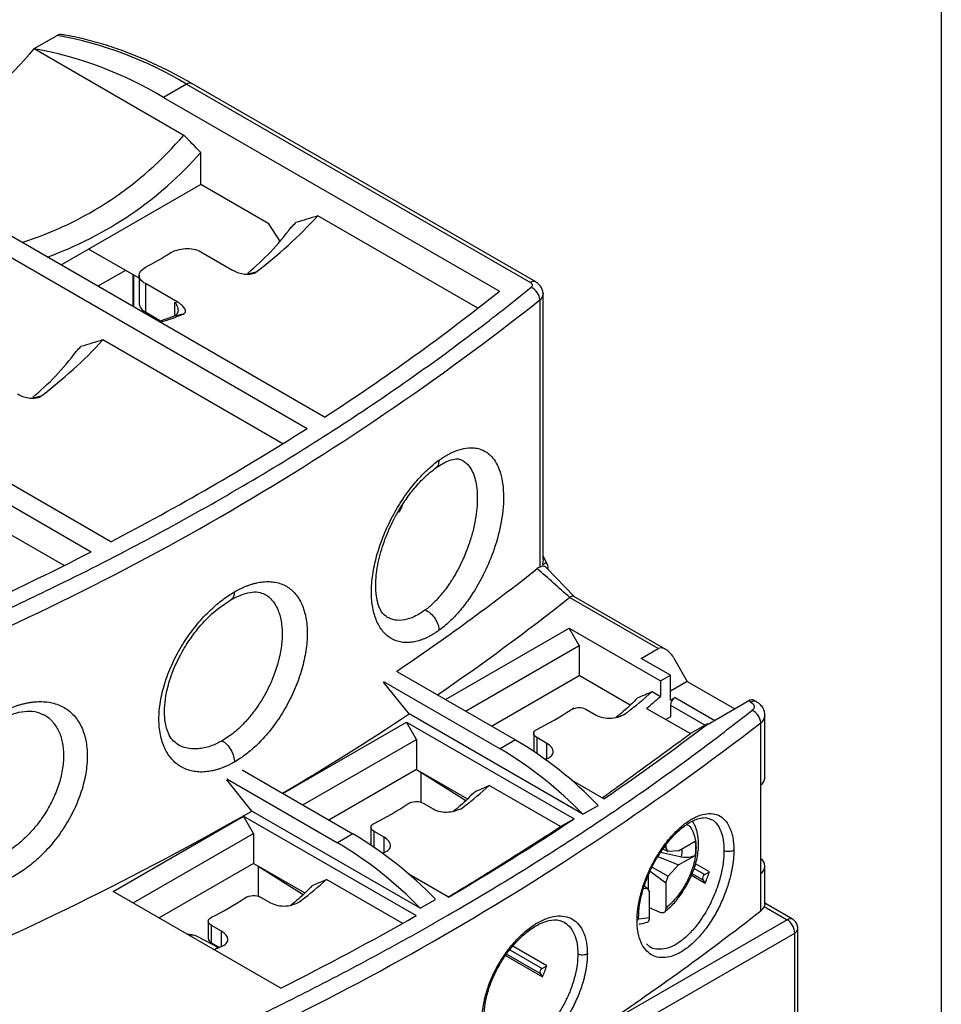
# Model space of a CAD drawing. Header units: inches. Extents: x 0.5 to 21.5, y 0.5 to 16.5.
# Tile 22 of 23: x 19.8 to 21.5, y 13.4 to 15.2. Entities that reach past the tile are written whole.
import ezdxf

# ---------------------------------------------------------------- set-up
doc = ezdxf.new("R2010")
doc.units = ezdxf.units.IN
doc.header["$LTSCALE"] = 2
doc.header["$MEASUREMENT"] = 0
doc.layers.add('TEXT', color=140, linetype='Continuous', lineweight=25)

msp = doc.modelspace()

# ---------------------------------------------------------------- linework, layer by layer
for p, q in [((19.8548, 15.1252), (19.8966, 15.1493)), ((19.8548, 15.1252), (20.1263, 14.9685)), ((20.1313, 15.0609), (20.0895, 15.0368)), ((20.1313, 15.0609), (20.7547, 14.7009)), ((20.7646, 14.7019), (20.1411, 15.0618)), ((20.0895, 15.0368), (20.6988, 14.685)), ((20.1569, 14.8789), (20.1569, 14.9368)), ((20.1569, 14.8789), (19.9035, 14.7327)), ((20.2807, 14.8074), (20.1569, 14.8789)), ((20.3816, 14.4567), (19.7332, 14.831)), ((19.6997, 14.8118), (20.3501, 14.4363)), ((20.6596, 14.6542), (20.3692, 14.8218)), ((20.3006, 14.7767), (20.2807, 14.8074)), ((20.0451, 14.7088), (19.9536, 14.7616)), ((20.1569, 14.7568), (20.2143, 14.7236)), ((20.0204, 14.723), (19.9704, 14.6941)), ((20.2568, 14.7195), (20.2396, 14.7154)), ((20.0344, 14.6572), (20.0344, 14.715)), ((20.0358, 14.6564), (20.0358, 14.7142)), ((20.0451, 14.7141), (20.0451, 14.6636)), ((20.1141, 14.6658), (20.0566, 14.699)), ((20.0566, 14.699), (20.0566, 14.6475)), ((20.11, 14.6648), (20.1141, 14.6658)), ((20.7721, 14.6695), (20.7721, 14.1837)), ((20.7779, 14.1979), (20.7779, 14.68)), ((20.11, 14.6406), (20.11, 14.6648)), ((20.0566, 14.6475), (20.0841, 14.6317)), ((20.0806, 14.6305), (20.1083, 14.6396)), ((19.9937, 14.2306), (19.3434, 14.6061)), ((20.3057, 14.4084), (19.9795, 14.5968)), ((19.31, 14.5868), (19.9585, 14.2124)), ((19.867, 14.4945), (19.8499, 14.4904)), ((19.9091, 14.1874), (19.5897, 14.3718)), ((20.5159, 14.2862), (20.5177, 14.2852)), ((20.5164, 14.287), (20.5177, 14.2852)), ((20.7856, 14.1895), (20.7779, 14.2042)), ((20.7778, 14.1979), (20.7766, 14.1907)), ((20.7766, 14.1907), (20.7771, 14.1886)), ((20.8342, 14.1313), (20.7842, 14.1831)), ((21.0004, 14.0354), (20.8338, 14.1315)), ((20.9865, 14.0367), (20.8259, 14.1294)), ((20.6009, 13.9443), (20.825, 14.0737)), ((20.825, 14.0737), (20.9906, 13.9781)), ((20.8431, 14.0424), (20.825, 14.0737)), ((20.6371, 13.9234), (20.8431, 14.0424)), ((20.8431, 14.0424), (20.8431, 13.9877)), ((20.9558, 14.0191), (20.9865, 14.0367)), ((21.0087, 13.9885), (20.9558, 14.0191)), ((21.0143, 14.0207), (21.0393, 13.9773)), ((20.5139, 13.9946), (20.728, 13.871)), ((20.6844, 13.8961), (20.8431, 13.9877)), ((20.9355, 13.9344), (20.8431, 13.9877)), ((20.9906, 13.9781), (21.0087, 13.9885)), ((21.0087, 13.9435), (21.0087, 13.9885)), ((20.4883, 13.9772), (20.7001, 13.8549)), ((20.5347, 13.9183), (20.4883, 13.9759)), ((20.9906, 13.9781), (20.9906, 13.9499)), ((21.0393, 13.9773), (21.0087, 13.9596)), ((21.0393, 13.9773), (21.1256, 13.9274)), ((20.9754, 13.9587), (20.9906, 13.9499)), ((21.0087, 13.9435), (21.0171, 13.9483)), ((21.0087, 13.9339), (21.0087, 13.913)), ((21.0087, 13.9339), (21.0716, 13.8976)), ((21.0171, 13.9483), (21.0895, 13.9066)), ((21.1507, 13.9419), (21.0769, 13.8993)), ((21.1548, 13.9396), (21.1507, 13.9419)), ((21.1646, 13.9405), (21.1605, 13.9429)), ((19.8697, 13.9177), (19.8726, 13.9166)), ((20.85, 13.7362), (20.5347, 13.9183)), ((20.8333, 13.929), (20.8306, 13.9274)), ((20.8556, 13.9268), (20.8738, 13.9163)), ((20.9656, 13.9284), (21.045, 13.8826)), ((21.1802, 13.8029), (21.1802, 13.9155)), ((20.3058, 13.774), (20.5299, 13.9033)), ((20.5299, 13.9033), (20.8339, 13.7278)), ((20.548, 13.872), (20.5299, 13.9033)), ((21.0087, 13.913), (21.0005, 13.9082)), ((21.0758, 13.9), (21.045, 13.8826)), ((21.0769, 13.8993), (21.0758, 13.9)), ((21.1726, 13.7895), (21.1726, 13.902)), ((20.7608, 13.883), (20.7608, 13.8519)), ((20.342, 13.7531), (20.548, 13.872)), ((20.548, 13.872), (20.548, 13.8174)), ((20.728, 13.871), (20.7001, 13.8549)), ((20.7847, 13.8649), (20.7665, 13.8754)), ((20.7665, 13.8754), (20.7665, 13.8466)), ((20.7847, 13.8374), (20.7847, 13.8649)), ((20.7608, 13.8519), (20.7609, 13.8504)), ((20.7847, 13.837), (20.7818, 13.8359)), ((20.232, 13.8166), (20.4329, 13.7006)), ((20.548, 13.8174), (20.3893, 13.7258)), ((20.548, 13.8174), (20.5563, 13.8125)), ((20.6404, 13.764), (20.5563, 13.8125)), ((20.5563, 13.8125), (20.6377, 13.7614)), ((20.5563, 13.8125), (20.5563, 13.7581)), ((20.2042, 13.8005), (20.405, 13.6845)), ((20.2496, 13.7421), (20.2042, 13.7987)), ((20.8879, 13.7642), (20.8295, 13.7979)), ((20.8095, 13.7138), (20.6803, 13.7884)), ((21.1726, 13.6288), (21.1726, 13.7895)), ((20.5605, 13.7565), (20.5787, 13.746)), ((20.555, 13.5659), (20.2496, 13.7421)), ((20.85, 13.7362), (20.8779, 13.7523)), ((19.9982, 13.5964), (20.2348, 13.733)), ((20.2348, 13.733), (20.5479, 13.5523)), ((20.2529, 13.7016), (20.2348, 13.733)), ((20.8095, 13.7138), (20.8339, 13.7278)), ((21.0824, 13.727), (21.0834, 13.7267)), ((20.0344, 13.5755), (20.2529, 13.7016)), ((20.2529, 13.7016), (20.2529, 13.647)), ((20.4657, 13.7126), (20.4657, 13.6816)), ((20.4896, 13.6945), (20.4714, 13.705)), ((20.4714, 13.6763), (20.4714, 13.705)), ((20.4329, 13.7006), (20.405, 13.6845)), ((20.4896, 13.667), (20.4896, 13.6945)), ((21.0231, 13.6699), (21.0535, 13.6875)), ((20.4657, 13.6816), (20.4658, 13.6801)), ((20.4896, 13.6666), (20.4858, 13.6652)), ((21.0291, 13.6586), (20.9906, 13.6666)), ((21.0044, 13.6687), (20.9947, 13.6728)), ((21.0003, 13.676), (20.9979, 13.6769)), ((21.0003, 13.6799), (21.0003, 13.676)), ((21.0044, 13.6687), (21.0003, 13.676)), ((21.0231, 13.6699), (21.0044, 13.6687)), ((20.9862, 13.6598), (21.0231, 13.6442)), ((21.0231, 13.6442), (21.0535, 13.6617)), ((20.2529, 13.647), (20.0817, 13.5482)), ((20.2529, 13.647), (20.2613, 13.6422)), ((20.3454, 13.5936), (20.2613, 13.6422)), ((20.2613, 13.6422), (20.3428, 13.5909)), ((20.2613, 13.6422), (20.2613, 13.5878)), ((20.972, 13.6328), (21.0003, 13.6118)), ((20.9755, 13.6405), (21.0044, 13.6238)), ((21.0044, 13.6238), (21.0231, 13.6442)), ((21.0518, 13.6379), (21.0711, 13.6267)), ((21.0796, 13.6316), (21.0544, 13.6462)), ((21.0711, 13.6267), (21.0796, 13.6316)), ((21.1802, 13.5732), (21.1802, 13.6422)), ((20.5233, 13.5383), (20.3852, 13.618)), ((20.6063, 13.586), (20.5344, 13.6275)), ((20.9689, 13.5984), (20.9689, 13.6258)), ((21.0003, 13.6118), (21.0044, 13.6238)), ((21.0003, 13.6118), (21.0003, 13.5654)), ((21.0472, 13.6256), (21.0717, 13.6114)), ((21.0675, 13.6174), (21.0484, 13.6284)), ((21.0675, 13.6174), (21.0717, 13.6114)), ((21.1726, 13.5613), (21.1726, 13.6288)), ((20.3022, 13.4209), (19.9982, 13.5964)), ((20.9601, 13.6017), (20.9668, 13.6021)), ((20.9616, 13.6061), (20.9668, 13.6021)), ((20.9631, 13.6088), (20.9632, 13.6109)), ((20.9668, 13.6021), (20.9709, 13.5948)), ((20.9709, 13.5484), (20.9709, 13.5948)), ((20.2654, 13.5861), (20.2836, 13.5756)), ((20.555, 13.5659), (20.5828, 13.5819)), ((20.9899, 13.558), (20.9709, 13.5665)), ((21.1789, 13.5688), (21.2203, 13.5449)), ((21.2301, 13.5459), (21.1802, 13.5747)), ((20.1706, 13.5423), (20.1706, 13.5112)), ((21.2203, 13.5449), (20.8659, 13.3403)), ((20.9709, 13.5484), (20.9512, 13.5461)), ((20.1945, 13.5242), (20.1763, 13.5347)), ((20.1763, 13.5032), (20.1763, 13.5347)), ((20.1945, 13.4966), (20.1945, 13.5242)), ((21.24, 12.6158), (21.24, 13.5288)), ((20.1439, 13.5167), (20.133, 13.5186)), ((20.1887, 13.4943), (20.1518, 13.5141)), ((20.9391, 13.3504), (21.2342, 13.5208)), ((21.2342, 12.6078), (21.2342, 13.5208)), ((20.1763, 13.5032), (20.1908, 13.4948)), ((20.1905, 13.495), (20.184, 13.4924)), ((20.7173, 13.4903), (20.776, 13.4564)), ((20.7845, 13.4613), (20.723, 13.4968)), ((20.9714, 13.4959), (20.9655, 13.5009)), ((20.7096, 13.4798), (20.7766, 13.4411)), ((20.7724, 13.4471), (20.7114, 13.4823)), ((20.776, 13.4564), (20.7845, 13.4613)), ((20.7724, 13.4471), (20.7766, 13.4411))]:
    msp.add_line(p, q)
at = {"flags": 128}
for points in [[(20.7775, 14.683), (20.7778, 14.6816), (20.7779, 14.6797)], [(21.1548, 13.9396), (21.157, 13.938), (21.1587, 13.9363), (21.1599, 13.9344), (21.1605, 13.9324), (21.1604, 13.9304), (21.1598, 13.9284), (21.1585, 13.9265), (21.1567, 13.9248)]]:
    msp.add_lwpolyline(points, dxfattribs=at)
for centre, radius, start, end in [((19.7702, 14.4582), 0.7025, 59.076, 79.6396), ((19.4045, 15.4936), 0.5818, 279.2903, 320.7043), ((19.7285, 14.4341), 0.7025, 59.076, 79.6396), ((20.137, 15.0528), 0.0099, 65.6929, 125.6176), ((19.6411, 15.3808), 0.6367, 287.5069, 319.6378), ((19.6472, 15.3858), 0.6793, 289.9098, 318.6215), ((19.7484, 15.3917), 0.8427, 307.0997, 317.4473), ((19.6203, 15.4874), 0.9808, 315.602, 316.3038), ((19.7824, 15.255), 0.5936, 297.5145, 302.4801), ((20.7604, 14.6934), 0.00943, 63.9892, 127.2589), ((18.2051, 17.8138), 4.0009, 302.9576, 308.556), ((20.7455, 14.6677), 0.0266, 3.859, 66.8096), ((17.7953, 18.4285), 4.7949, 291.6193, 308.3754), ((20.7642, 14.6808), 0.0138, 305.1236, 355.7516), ((20.0648, 14.6655), 0.0198, 185.6948, 245.6253), ((19.9628, 15.0434), 0.4315, 286.1976, 292.1323), ((19.3587, 15.1667), 0.8427, 307.0997, 317.4473), ((19.2306, 15.2624), 0.9808, 315.602, 316.3038), ((17.797, 18.4474), 4.7547, 297.5175, 302.4772), ((20.2791, 14.4007), 0.265, 334.1632, 336.7875), ((17.4312, 19.1543), 5.5507, 292.5851, 297.0854), ((18.0868, 17.5845), 4.3316, 304.0495, 308.2283), ((18.1193, 17.5571), 4.3675, 304.3881, 308.2959), ((20.4484, 14.5464), 0.7894, 307.5493, 311.8846), ((20.4497, 14.5538), 0.8107, 309.5196, 311.8549), ((21.0269, 13.933), 0.0182, 122.6055, 177.3945), ((21.1565, 13.9339), 0.0099, 65.6929, 125.6176), ((21.1605, 13.9321), 0.00944, 64.0343, 127.2544), ((17.7873, 18.0482), 4.9603, 300.5028, 303.633), ((20.501, 14.4208), 0.5935, 296.5816, 303.4131), ((21.1458, 13.9003), 0.0268, 3.7535, 66.0531), ((21.163, 13.9164), 0.0173, 304.0525, 357.0102), ((18.0002, 18.0117), 5.1916, 292.3282, 307.6664), ((18.4517, 17.3315), 4.3199, 304.3298, 307.4049), ((20.3668, 13.2607), 0.7091, 43.8824, 59.3788), ((20.3389, 13.2446), 0.7091, 43.8824, 59.3788), ((21.163, 13.8039), 0.0173, 304.0554, 356.9649), ((20.1533, 14.3761), 0.7894, 307.5493, 311.8846), ((20.2059, 14.2505), 0.5935, 296.5816, 303.4131), ((17.3256, 18.8689), 5.902, 292.73513, 299.69749), ((18.1514, 17.7788), 4.8586, 300.3494, 303.5121), ((20.0438, 13.0743), 0.7091, 43.8824, 59.3788), ((20.0717, 13.0904), 0.7091, 43.8824, 59.3788), ((20.9493, 13.6719), 0.0809, 350.4928, 1.4702), ((21.164, 13.6422), 0.016, 302.8066, 57.1934), ((20.8833, 13.6962), 0.2066, 335.7881, 341.8005), ((19.8582, 14.2057), 0.7894, 307.5493, 311.8846), ((21.0749, 13.6199), 0.00778, 118.8102, 198.7784), ((19.9108, 14.0801), 0.5935, 296.5816, 303.4131), ((18.4621, 17.0004), 4.3788, 303.2947, 308.243), ((21.1599, 13.5782), 0.0212, 306.9876, 333.6785), ((17.8565, 18.2897), 5.4485, 296.6714, 299.6014), ((21.2261, 13.5369), 0.0099, 65.6916, 125.6181), ((21.2053, 13.5208), 0.0284, 28.855, 58.0468), ((21.2058, 13.5198), 0.0284, 1.9565, 31.1437), ((21.2301, 13.5298), 0.00991, 294.3854, 354.1826), ((20.1392, 13.4897), 0.0275, 62.6312, 97.0618), ((20.1804, 13.5122), 0.0099, 185.6948, 245.6253), ((20.0343, 13.91), 0.4437, 289.2429, 291.1727), ((20.7798, 13.4496), 0.00778, 118.8102, 198.7784), ((20.5882, 13.5258), 0.2066, 335.7881, 341.8005)]:
    msp.add_arc(centre, radius, start, end)
msp.add_ellipse((21.0004, 14.0126), major_axis=(-0.0139, 0.0241), ratio=0.577335, start_param=4.712348, end_param=6.283145)
for points, knots in [([(19.9038, 15.1508), (19.9036, 15.1509), (19.9022, 15.1515), (19.8996, 15.1508), (19.8973, 15.1496), (19.8966, 15.1493)], [0, 0, 0, 0, 0.090655, 0.710213, 1, 1, 1, 1]), ([(20.1411, 15.0616), (20.136, 15.0646), (20.1189, 15.0747), (20.0896, 15.0896), (20.0534, 15.1065), (20.0173, 15.1209), (19.9814, 15.1331), (19.9458, 15.1427), (19.9199, 15.1486), (19.906, 15.1505), (19.9038, 15.1508)], [0, 0, 0, 0, 0.063412, 0.213643, 0.364241, 0.515183, 0.666467, 0.818111, 0.970147, 1, 1, 1, 1]), ([(20.2423, 14.7179), (20.2564, 14.7302), (20.2857, 14.7558), (20.309, 14.7857), (20.3211, 14.8012)], [0, 0, 0, 0, 0.4815928, 1, 1, 1, 1]), ([(20.1012, 14.7542), (20.1049, 14.7566), (20.1092, 14.7585), (20.1187, 14.7613), (20.1239, 14.7622), (20.1392, 14.7631), (20.1495, 14.7611), (20.1569, 14.7568)], [0, 0, 0, 0, 0.25, 0.25, 0.5, 0.5, 1, 1, 1, 1]), ([(20.0566, 14.699), (20.053, 14.7011), (20.0501, 14.7035), (20.0461, 14.7087), (20.0451, 14.7114), (20.0451, 14.7194), (20.0493, 14.7247), (20.0566, 14.7285)], [0, 0, 0, 0, 0.25, 0.25, 0.5, 0.5, 1, 1, 1, 1]), ([(20.2143, 14.7236), (20.2172, 14.722), (20.2202, 14.7206), (20.2268, 14.7182), (20.2304, 14.7173), (20.2379, 14.716), (20.2418, 14.7157), (20.2498, 14.7164), (20.2539, 14.7174), (20.2568, 14.7195)], [0, 0, 0, 0, 0.25, 0.25, 0.5, 0.5, 0.75, 0.75, 1, 1, 1, 1]), ([(20.7779, 14.68), (20.7777, 14.6822), (20.7773, 14.6866), (20.7744, 14.6928), (20.7701, 14.6982), (20.7664, 14.7007), (20.7646, 14.7019)], [0, 0, 0, 0, 0.262055, 0.521383, 0.7696, 1, 1, 1, 1]), ([(19.5506, 13.9963), (19.5622, 14.0011), (19.5854, 14.0106), (19.6199, 14.0252), (19.6543, 14.0398), (19.6884, 14.0547), (19.7223, 14.0697), (19.756, 14.0849), (19.7894, 14.1003), (19.8227, 14.1158), (19.8557, 14.1315), (19.9324, 14.1685), (20.0504, 14.2285), (20.2052, 14.3142), (20.3537, 14.4036), (20.4671, 14.4779), (20.5491, 14.535), (20.6026, 14.5735), (20.6549, 14.6126), (20.7062, 14.652), (20.7394, 14.6788), (20.756, 14.6922)], [0, 0, 0, 0, 0.024966, 0.049925, 0.074879, 0.09983, 0.124779, 0.149729, 0.174681, 0.199636, 0.224597, 0.249565, 0.374777, 0.500001, 0.625213, 0.750437, 0.800362, 0.850266, 0.900165, 0.950071, 1, 1, 1, 1]), ([(20.7547, 14.7009), (20.7565, 14.6999), (20.7579, 14.6983), (20.7584, 14.695), (20.7575, 14.6934), (20.756, 14.6922)], [0, 0, 0, 0, 0.5, 0.5, 1, 1, 1, 1]), ([(20.1253, 14.6437), (20.1282, 14.6448), (20.1293, 14.6468), (20.1294, 14.6508), (20.1285, 14.6528), (20.1257, 14.6568), (20.1239, 14.6587), (20.1195, 14.6624), (20.117, 14.6642), (20.1141, 14.6658)], [0, 0, 0, 0, 0.25, 0.25, 0.5, 0.5, 0.75, 0.75, 1, 1, 1, 1]), ([(20.11, 14.6648), (20.1106, 14.6641), (20.1116, 14.6628), (20.1128, 14.661), (20.1136, 14.6593), (20.1147, 14.6571), (20.1156, 14.6541), (20.1159, 14.6503), (20.1153, 14.6468), (20.1138, 14.6436), (20.1114, 14.6411), (20.1093, 14.6401), (20.1083, 14.6396)], [0, 0, 0, 0, 0.077551, 0.144669, 0.201353, 0.247603, 0.380381, 0.49788, 0.631568, 0.758981, 0.881334, 1, 1, 1, 1]), ([(19.8525, 14.4929), (19.8667, 14.5052), (19.896, 14.5308), (19.9193, 14.5607), (19.9314, 14.5762)], [0, 0, 0, 0, 0.481593, 1, 1, 1, 1]), ([(19.8246, 14.4987), (19.8274, 14.497), (19.8305, 14.4956), (19.8371, 14.4932), (19.8407, 14.4923), (19.8481, 14.491), (19.8521, 14.4907), (19.86, 14.4914), (19.8642, 14.4924), (19.867, 14.4945)], [0, 0, 0, 0, 0.25, 0.25, 0.5, 0.5, 0.75, 0.75, 1, 1, 1, 1]), ([(20.5889, 14.3784), (20.5908, 14.3797), (20.5946, 14.3824), (20.6002, 14.3859), (20.6058, 14.3891), (20.6114, 14.392), (20.621, 14.3963), (20.6345, 14.4005), (20.6488, 14.4016), (20.6602, 14.3999), (20.6732, 14.3954), (20.6886, 14.3831), (20.7025, 14.3554), (20.7079, 14.3135), (20.7027, 14.2631), (20.6889, 14.2138), (20.6734, 14.1778), (20.6604, 14.1536), (20.649, 14.1347), (20.6346, 14.1143), (20.6199, 14.0972), (20.6077, 14.0852), (20.5984, 14.0769), (20.5921, 14.0721), (20.5889, 14.0698)], [0, 0, 0, 0, 0.01523, 0.03041, 0.045574, 0.060755, 0.075988, 0.125681, 0.175311, 0.207079, 0.23882, 0.31397, 0.401502, 0.499176, 0.597043, 0.684885, 0.760357, 0.792228, 0.824139, 0.873956, 0.92385, 0.949259, 0.97459, 1, 1, 1, 1]), ([(20.5828, 14.3642), (20.5889, 14.3682), (20.6009, 14.376), (20.6147, 14.3806), (20.6244, 14.3816), (20.6288, 14.3795), (20.6307, 14.3786)], [0, 0, 0, 0, 0.2733368, 0.5394899, 0.7999726, 1, 1, 1, 1]), ([(20.5889, 14.0698), (20.5871, 14.0685), (20.5836, 14.066), (20.5783, 14.0627), (20.573, 14.0597), (20.5678, 14.057), (20.5626, 14.0547), (20.5574, 14.0527), (20.5523, 14.051), (20.5472, 14.0496), (20.5401, 14.0482), (20.5313, 14.0474), (20.521, 14.0482), (20.5113, 14.0506), (20.4995, 14.0561), (20.4867, 14.0671), (20.4753, 14.0861), (20.4682, 14.1104), (20.4658, 14.1389), (20.4682, 14.1706), (20.4753, 14.2043), (20.4867, 14.2387), (20.4995, 14.267), (20.5113, 14.2886), (20.521, 14.3044), (20.5313, 14.3194), (20.5415, 14.3326), (20.5512, 14.3441), (20.5605, 14.354), (20.5699, 14.363), (20.5794, 14.3713), (20.5857, 14.376), (20.5889, 14.3784)], [0, 0, 0, 0, 0.014266, 0.028438, 0.042541, 0.056602, 0.07065, 0.084711, 0.098814, 0.112984, 0.127249, 0.158704, 0.190167, 0.221385, 0.252597, 0.31462, 0.376465, 0.438241, 0.500026, 0.561811, 0.623587, 0.685433, 0.747454, 0.778659, 0.809882, 0.841336, 0.872795, 0.898392, 0.923752, 0.949034, 0.974397, 1, 1, 1, 1]), ([(20.494, 14.095), (20.4912, 14.0969), (20.4858, 14.1007), (20.481, 14.1105), (20.478, 14.1198), (20.4763, 14.1273), (20.4749, 14.1363), (20.4741, 14.1487), (20.4747, 14.1707), (20.4799, 14.202), (20.4905, 14.2347), (20.5017, 14.2604), (20.5122, 14.2808), (20.5256, 14.303), (20.5425, 14.326), (20.5627, 14.3485), (20.577, 14.3597), (20.5846, 14.3655)], [0, 0, 0, 0, 0.08393, 0.164317, 0.202542, 0.231193, 0.260841, 0.308848, 0.361165, 0.47009, 0.574491, 0.624943, 0.680767, 0.746383, 0.82162, 0.906248, 1, 1, 1, 1]), ([(20.6315, 14.3785), (20.6325, 14.3779), (20.6347, 14.3765), (20.6377, 14.3741), (20.6405, 14.3714), (20.6449, 14.3662), (20.6502, 14.3575), (20.6551, 14.3436), (20.6579, 14.3277), (20.6588, 14.3102), (20.658, 14.2912), (20.6552, 14.2706), (20.6504, 14.2487), (20.6451, 14.2313), (20.6407, 14.2189), (20.6379, 14.2116), (20.6348, 14.2041), (20.6276, 14.1877), (20.6195, 14.1726), (20.6109, 14.1589), (20.6068, 14.1527), (20.6014, 14.1451), (20.5947, 14.1365), (20.588, 14.1287), (20.5819, 14.1223), (20.577, 14.1175), (20.5725, 14.1134), (20.5683, 14.1099), (20.5656, 14.1078), (20.5643, 14.1069)], [0, 0, 0, 0, 0.020931, 0.042734, 0.06365, 0.083679, 0.148229, 0.21104, 0.272145, 0.331577, 0.39125, 0.452455, 0.515365, 0.580011, 0.600416, 0.621384, 0.643243, 0.665992, 0.765692, 0.781299, 0.802205, 0.828721, 0.860845, 0.898578, 0.922342, 0.944317, 0.964585, 0.983146, 1, 1, 1, 1]), ([(20.5889, 14.3784), (20.5886, 14.3754), (20.5881, 14.3707), (20.5853, 14.3663), (20.5834, 14.3648), (20.5825, 14.3641)], [0, 0, 0, 0, 0.498487, 0.76971, 1, 1, 1, 1]), ([(20.7841, 14.1831), (20.784, 14.1832), (20.7828, 14.1855), (20.7783, 14.1865), (20.7724, 14.1856), (20.7685, 14.1828), (20.7672, 14.1819)], [0, 0, 0, 0, 0.0166262, 0.4125963, 0.7997998, 1, 1, 1, 1]), ([(20.7872, 14.18), (20.7872, 14.1817), (20.7871, 14.1853), (20.786, 14.1893), (20.7842, 14.1916), (20.782, 14.1918), (20.7795, 14.1907), (20.778, 14.1893), (20.7771, 14.1886)], [0, 0, 0, 0, 0.205564, 0.440795, 0.587811, 0.735948, 0.866492, 1, 1, 1, 1]), ([(20.2181, 14.1396), (20.2201, 14.1408), (20.2241, 14.143), (20.23, 14.146), (20.2358, 14.1486), (20.2416, 14.151), (20.2473, 14.153), (20.253, 14.1547), (20.2586, 14.1561), (20.2642, 14.1572), (20.2719, 14.1582), (20.2815, 14.1586), (20.2926, 14.1574), (20.3029, 14.1546), (20.3156, 14.1486), (20.3291, 14.1373), (20.341, 14.118), (20.3484, 14.0935), (20.3509, 14.0649), (20.3484, 14.0332), (20.341, 13.9996), (20.3291, 13.9655), (20.3156, 13.9377), (20.3029, 13.9164), (20.2926, 13.9011), (20.2815, 13.8865), (20.2704, 13.8738), (20.2598, 13.8629), (20.2496, 13.8535), (20.2393, 13.8451), (20.2288, 13.8375), (20.2217, 13.8332), (20.2181, 13.831)], [0, 0, 0, 0, 0.01418, 0.028269, 0.042293, 0.05628, 0.070256, 0.08425, 0.098287, 0.112397, 0.126604, 0.158011, 0.189443, 0.220676, 0.251918, 0.314066, 0.376082, 0.438048, 0.500026, 0.562003, 0.62397, 0.685987, 0.748134, 0.779367, 0.810605, 0.842028, 0.87344, 0.89893, 0.924174, 0.949327, 0.97455, 1, 1, 1, 1]), ([(20.2181, 13.831), (20.2161, 13.8299), (20.2121, 13.8277), (20.2062, 13.8247), (20.2003, 13.8221), (20.1945, 13.8198), (20.1886, 13.8178), (20.1829, 13.8162), (20.1771, 13.8148), (20.1714, 13.8139), (20.1635, 13.8129), (20.1536, 13.8127), (20.1421, 13.8142), (20.1312, 13.8173), (20.118, 13.8236), (20.1036, 13.8354), (20.0908, 13.8552), (20.0829, 13.88), (20.0803, 13.9087), (20.0829, 13.9403), (20.0908, 13.9735), (20.1036, 14.0072), (20.118, 14.0346), (20.1312, 14.0555), (20.1421, 14.0705), (20.1536, 14.0848), (20.165, 14.0973), (20.176, 14.1081), (20.1863, 14.1173), (20.1968, 14.1256), (20.2074, 14.1332), (20.2145, 14.1375), (20.2181, 14.1396)], [0, 0, 0, 0, 0.01418, 0.028269, 0.042293, 0.05628, 0.070256, 0.08425, 0.098287, 0.112397, 0.126604, 0.158011, 0.189443, 0.220676, 0.251918, 0.314066, 0.376082, 0.438048, 0.500026, 0.562003, 0.62397, 0.685987, 0.748134, 0.779367, 0.810605, 0.842028, 0.87344, 0.89893, 0.924174, 0.949327, 0.97455, 1, 1, 1, 1]), ([(20.2733, 14.1352), (20.2734, 14.1352), (20.2769, 14.134), (20.2819, 14.1291), (20.2885, 14.1223), (20.2932, 14.1151), (20.2986, 14.1042), (20.3034, 14.088), (20.305, 14.0682), (20.3044, 14.0516), (20.3029, 14.0384), (20.3004, 14.0244), (20.2968, 14.0099), (20.2917, 13.9937), (20.2843, 13.9748), (20.2748, 13.9555), (20.2644, 13.9381), (20.255, 13.9245), (20.2464, 13.9136), (20.2343, 13.8997), (20.2177, 13.8837), (20.203, 13.8742), (20.1958, 13.8696)], [0, 0, 0, 0, 0.001814, 0.052949, 0.09764, 0.135884, 0.167679, 0.25271, 0.333315, 0.373105, 0.414007, 0.456023, 0.499152, 0.542964, 0.598237, 0.664963, 0.716891, 0.762002, 0.800291, 0.831758, 0.918206, 1, 1, 1, 1]), ([(20.2181, 14.1396), (20.2178, 14.1366), (20.2174, 14.1319), (20.2146, 14.1276), (20.2128, 14.1257), (20.2116, 14.1252), (20.2115, 14.1252)], [0, 0, 0, 0, 0.474934, 0.731302, 0.99368, 1, 1, 1, 1]), ([(20.2116, 14.1252), (20.2177, 14.1284), (20.2305, 14.1351), (20.2473, 14.1395), (20.2618, 14.1403), (20.2692, 14.1369), (20.2728, 14.1353)], [0, 0, 0, 0, 0.2314072, 0.4804066, 0.746545, 1, 1, 1, 1]), ([(20.8337, 14.1315), (20.8332, 14.1317), (20.8322, 14.1321), (20.8298, 14.1318), (20.8277, 14.1305), (20.8261, 14.1296)], [0, 0, 0, 0, 0.305486, 0.496876, 1, 1, 1, 1]), ([(20.1156, 13.863), (20.112, 13.8655), (20.1051, 13.8704), (20.0984, 13.882), (20.0942, 13.8945), (20.0915, 13.9091), (20.0907, 13.9277), (20.0929, 13.9471), (20.0964, 13.9641), (20.1006, 13.9795), (20.1074, 13.9987), (20.1181, 14.0221), (20.1336, 14.0489), (20.1546, 14.0772), (20.1813, 14.1051), (20.2011, 14.1183), (20.2116, 14.1252)], [0, 0, 0, 0, 0.08147, 0.159044, 0.222181, 0.270422, 0.343193, 0.415335, 0.451425, 0.49327, 0.547395, 0.613789, 0.692388, 0.78308, 0.885682, 1, 1, 1, 1]), ([(20.4947, 14.0939), (20.4946, 14.0939), (20.4942, 14.0941), (20.4939, 14.0944), (20.4937, 14.0946)], [0, 0, 0, 0, 0.34245, 1, 1, 1, 1]), ([(20.5643, 14.1069), (20.5576, 14.1024), (20.5447, 14.0938), (20.5261, 14.0881), (20.509, 14.0874), (20.4994, 14.0918), (20.4947, 14.0939)], [0, 0, 0, 0, 0.2655435, 0.5071918, 0.7592943, 1, 1, 1, 1]), ([(20.5643, 14.1069), (20.5673, 14.1055), (20.5705, 14.1034), (20.5766, 14.098), (20.5796, 14.0946), (20.5843, 14.0873), (20.5861, 14.0834), (20.5884, 14.0761), (20.5889, 14.0727), (20.5889, 14.0698)], [0, 0, 0, 0, 0.25, 0.25, 0.5, 0.5, 0.75, 0.75, 1, 1, 1, 1]), ([(19.8046, 13.9256), (19.8068, 13.9266), (19.8112, 13.9286), (19.8178, 13.9312), (19.8243, 13.9335), (19.8307, 13.9355), (19.8371, 13.9371), (19.8434, 13.9385), (19.8496, 13.9395), (19.8558, 13.9402), (19.8644, 13.9408), (19.8751, 13.9405), (19.8874, 13.9386), (19.8989, 13.9351), (19.9129, 13.9283), (19.9279, 13.9161), (19.9412, 13.896), (19.9493, 13.8711), (19.9521, 13.8423), (19.9493, 13.8108), (19.9412, 13.7778), (19.9279, 13.7445), (19.9129, 13.7175), (19.8989, 13.6971), (19.8874, 13.6824), (19.875, 13.6686), (19.8628, 13.6566), (19.8509, 13.6463), (19.8396, 13.6375), (19.8281, 13.6297), (19.8164, 13.6228), (19.8085, 13.6189), (19.8046, 13.617)], [0, 0, 0, 0, 0.014266, 0.028438, 0.042541, 0.056602, 0.07065, 0.084711, 0.098814, 0.112984, 0.127249, 0.158704, 0.190167, 0.221385, 0.252597, 0.31462, 0.376465, 0.438241, 0.500026, 0.561811, 0.623587, 0.685433, 0.747454, 0.778659, 0.809882, 0.841336, 0.872795, 0.898392, 0.923752, 0.949034, 0.974397, 1, 1, 1, 1]), ([(20.9489, 13.9474), (20.9408, 13.939), (20.929, 13.9267), (20.9148, 13.9154), (20.9104, 13.912)], [0, 0, 0, 0, 0.692931, 1, 1, 1, 1]), ([(21.1801, 13.9155), (21.1799, 13.9183), (21.1794, 13.9241), (21.1752, 13.9317), (21.17, 13.9371), (21.1661, 13.9396), (21.1646, 13.9405)], [0, 0, 0, 0, 0.277565, 0.552934, 0.825501, 1, 1, 1, 1]), ([(19.8726, 13.9166), (19.8728, 13.9165), (19.879, 13.914), (19.8884, 13.9046), (19.8998, 13.8883), (19.9067, 13.8673), (19.9091, 13.8432), (19.9067, 13.8167), (19.8998, 13.7891), (19.8886, 13.7616), (19.8753, 13.738), (19.8614, 13.7185), (19.848, 13.7028), (19.8313, 13.6864), (19.8102, 13.6697), (19.7936, 13.6613), (19.7848, 13.6569)], [0, 0, 0, 0, 0.002177, 0.083956, 0.166301, 0.249239, 0.332793, 0.416346, 0.499284, 0.581631, 0.663412, 0.718367, 0.77405, 0.830468, 0.911241, 1, 1, 1, 1]), ([(19.7981, 13.9112), (19.806, 13.9145), (19.8217, 13.9209), (19.8425, 13.924), (19.8588, 13.9232), (19.8667, 13.919), (19.8697, 13.9174)], [0, 0, 0, 0, 0.283892, 0.56182, 0.835597, 1, 1, 1, 1]), ([(19.961, 13.2345), (19.9737, 13.2399), (19.999, 13.2507), (20.0368, 13.267), (20.0743, 13.2836), (20.1115, 13.3003), (20.1485, 13.3172), (20.1852, 13.3343), (20.2216, 13.3515), (20.2578, 13.3689), (20.2937, 13.3865), (20.3294, 13.4043), (20.3648, 13.4223), (20.3999, 13.4404), (20.4347, 13.4587), (20.4693, 13.4772), (20.5037, 13.4959), (20.5378, 13.5147), (20.5716, 13.5338), (20.6141, 13.5581), (20.6648, 13.5879), (20.7235, 13.6233), (20.7812, 13.6593), (20.8378, 13.6957), (20.8935, 13.7327), (20.9482, 13.7701), (21.0019, 13.808), (21.0545, 13.8465), (21.1063, 13.8853), (21.1399, 13.9117), (21.1567, 13.9248)], [0, 0, 0, 0, 0.0278235, 0.0556308, 0.0834238, 0.1112047, 0.1389754, 0.166738, 0.1944946, 0.2222471, 0.2499977, 0.2777483, 0.3055011, 0.333258, 0.3610212, 0.3887926, 0.4165744, 0.4443684, 0.4721768, 0.5000017, 0.5500719, 0.6000947, 0.650082, 0.7000457, 0.7499977, 0.7999499, 0.8499144, 0.8999029, 0.9499275, 1, 1, 1, 1]), ([(20.8278, 13.9254), (20.8314, 13.9279), (20.8365, 13.9294), (20.8468, 13.93), (20.8519, 13.9289), (20.8556, 13.9268)], [0, 0, 0, 0, 0.5, 0.5, 1, 1, 1, 1]), ([(20.8738, 13.9163), (20.8775, 13.9142), (20.8819, 13.9126), (20.8914, 13.9107), (20.8966, 13.9103), (20.9069, 13.9111), (20.912, 13.9121), (20.9215, 13.9155), (20.9258, 13.9178), (20.9295, 13.9206)], [0, 0, 0, 0, 0.25, 0.25, 0.5, 0.5, 0.75, 0.75, 1, 1, 1, 1]), ([(20.7665, 13.8754), (20.7628, 13.8775), (20.7608, 13.8803), (20.7608, 13.8857), (20.7629, 13.8883), (20.7665, 13.8901)], [0, 0, 0, 0, 0.5, 0.5, 1, 1, 1, 1]), ([(20.885, 13.7659), (20.8902, 13.7697), (20.9018, 13.7782), (20.9238, 13.7943), (20.9539, 13.8162), (20.9935, 13.8451), (21.0277, 13.87), (21.045, 13.8826)], [0, 0, 0, 0, 0.136171, 0.297607, 0.459031, 0.726469, 1, 1, 1, 1]), ([(20.1958, 13.8696), (20.1923, 13.8677), (20.1851, 13.8638), (20.1743, 13.8595), (20.1633, 13.8564), (20.1502, 13.8544), (20.1336, 13.8552), (20.1213, 13.8585), (20.1155, 13.8628), (20.1155, 13.8628)], [0, 0, 0, 0, 0.120371, 0.244227, 0.371572, 0.502405, 0.710252, 0.999218, 1, 1, 1, 1]), ([(20.1958, 13.8696), (20.1985, 13.8681), (20.2013, 13.8659), (20.2068, 13.8602), (20.2095, 13.8567), (20.2138, 13.8491), (20.2155, 13.8451), (20.2176, 13.8376), (20.2181, 13.834), (20.2181, 13.831)], [0, 0, 0, 0, 0.25, 0.25, 0.5, 0.5, 0.75, 0.75, 1, 1, 1, 1]), ([(20.7847, 13.837), (20.7884, 13.8384), (20.7912, 13.8403), (20.7952, 13.8447), (20.7962, 13.8472), (20.7963, 13.855), (20.7921, 13.8606), (20.7847, 13.8649)], [0, 0, 0, 0, 0.25, 0.25, 0.5, 0.5, 1, 1, 1, 1]), ([(20.6538, 13.7771), (20.6457, 13.7686), (20.6339, 13.7564), (20.6197, 13.7451), (20.6153, 13.7416)], [0, 0, 0, 0, 0.692931, 1, 1, 1, 1]), ([(20.5327, 13.7551), (20.5364, 13.7575), (20.5414, 13.7591), (20.5517, 13.7596), (20.5568, 13.7586), (20.5605, 13.7565)], [0, 0, 0, 0, 0.5, 0.5, 1, 1, 1, 1]), ([(20.5787, 13.746), (20.5824, 13.7438), (20.5868, 13.7422), (20.5963, 13.7403), (20.6015, 13.74), (20.6118, 13.7407), (20.617, 13.7418), (20.6264, 13.7451), (20.6307, 13.7474), (20.6344, 13.7502)], [0, 0, 0, 0, 0.25, 0.25, 0.5, 0.5, 0.75, 0.75, 1, 1, 1, 1]), ([(20.9483, 13.5437), (20.9483, 13.5456), (20.9484, 13.5494), (20.9487, 13.5552), (20.9492, 13.5612), (20.95, 13.5672), (20.951, 13.5733), (20.9522, 13.5795), (20.9536, 13.5859), (20.9567, 13.5985), (20.963, 13.6178), (20.9743, 13.6429), (20.9878, 13.6668), (21.0033, 13.6883), (21.02, 13.7069), (21.0373, 13.7215), (21.0546, 13.7319), (21.071, 13.7374), (21.0861, 13.7381), (21.0992, 13.7335), (21.1099, 13.7243), (21.1164, 13.7127), (21.1202, 13.7016), (21.1222, 13.6922), (21.1235, 13.6821), (21.1236, 13.6748), (21.1237, 13.6711)], [0, 0, 0, 0, 0.015731, 0.031354, 0.046906, 0.062428, 0.077957, 0.093532, 0.109192, 0.124974, 0.187063, 0.249348, 0.311638, 0.374061, 0.436884, 0.499799, 0.562819, 0.625824, 0.688498, 0.751041, 0.813403, 0.875527, 0.906851, 0.937833, 0.968779, 1, 1, 1, 1]), ([(20.4714, 13.705), (20.4678, 13.7072), (20.4657, 13.7099), (20.4657, 13.7153), (20.4678, 13.7179), (20.4714, 13.7197)], [0, 0, 0, 0, 0.5, 0.5, 1, 1, 1, 1]), ([(20.9511, 13.5481), (20.9514, 13.5559), (20.9521, 13.571), (20.9576, 13.5952), (20.9651, 13.6179), (20.9742, 13.6386), (20.984, 13.6567), (20.9966, 13.6764), (21.0118, 13.6952), (21.026, 13.7087), (21.0362, 13.7165), (21.0442, 13.7217), (21.0536, 13.7265), (21.0639, 13.7298), (21.074, 13.7307), (21.0797, 13.728), (21.0823, 13.7268)], [0, 0, 0, 0, 0.090929, 0.175848, 0.254675, 0.327306, 0.393657, 0.453938, 0.559034, 0.644108, 0.679879, 0.723669, 0.779805, 0.848006, 0.928103, 1, 1, 1, 1]), ([(21.0373, 13.6056), (21.0403, 13.6112), (21.0446, 13.6192), (21.0497, 13.6313), (21.0534, 13.6417), (21.0567, 13.654), (21.059, 13.6667), (21.06, 13.6795), (21.0595, 13.692), (21.0575, 13.704), (21.0541, 13.7149), (21.0504, 13.721), (21.0488, 13.7238)], [0, 0, 0, 0, 0.137055, 0.192793, 0.284598, 0.378806, 0.478859, 0.58222, 0.688092, 0.795891, 0.905096, 1, 1, 1, 1]), ([(21.0834, 13.7267), (21.0834, 13.7267), (21.0875, 13.7253), (21.0934, 13.7185), (21.1006, 13.7062), (21.1051, 13.6902), (21.1057, 13.6769), (21.1059, 13.6704)], [0, 0, 0, 0, 0.001794, 0.260153, 0.500779, 0.752983, 1, 1, 1, 1]), ([(20.6059, 13.5863), (20.6118, 13.5898), (20.6247, 13.5975), (20.6489, 13.6123), (20.6761, 13.6292), (20.706, 13.6479), (20.7386, 13.6685), (20.7731, 13.6904), (20.7974, 13.706), (20.8095, 13.7138)], [0, 0, 0, 0, 0.1179, 0.257676, 0.397444, 0.545405, 0.693367, 0.846678, 1, 1, 1, 1]), ([(21.0383, 13.7177), (21.0388, 13.7175), (21.0454, 13.7148), (21.0522, 13.7003), (21.0565, 13.6764), (21.0525, 13.647), (21.0408, 13.616), (21.0227, 13.5866), (21.0076, 13.5724), (21.0003, 13.5654)], [0, 0, 0, 0, 0.013676, 0.182888, 0.34245, 0.502013, 0.671225, 0.840438, 1, 1, 1, 1]), ([(20.4896, 13.6666), (20.4933, 13.6681), (20.4961, 13.6699), (20.5001, 13.6743), (20.5011, 13.6768), (20.5012, 13.6847), (20.497, 13.6903), (20.4896, 13.6945)], [0, 0, 0, 0, 0.25, 0.25, 0.5, 0.5, 1, 1, 1, 1]), ([(21.0535, 13.6875), (21.0537, 13.6859), (21.0542, 13.6827), (21.0544, 13.6777), (21.0544, 13.6725), (21.0542, 13.6672), (21.0537, 13.6635), (21.0535, 13.6617)], [0, 0, 0, 0, 0.200857, 0.400429, 0.599571, 0.799143, 1, 1, 1, 1]), ([(21.1237, 13.6711), (21.1237, 13.6692), (21.1237, 13.6655), (21.1234, 13.6596), (21.1229, 13.6537), (21.1221, 13.6477), (21.1212, 13.6415), (21.1201, 13.6353), (21.1188, 13.629), (21.1158, 13.6162), (21.1099, 13.5968), (21.0991, 13.5713), (21.0861, 13.5472), (21.071, 13.5254), (21.0546, 13.5066), (21.0373, 13.4918), (21.02, 13.4815), (21.0033, 13.4761), (20.9878, 13.4757), (20.9743, 13.4805), (20.963, 13.49), (20.9561, 13.5017), (20.9521, 13.513), (20.9499, 13.5224), (20.9485, 13.5326), (20.9484, 13.54), (20.9483, 13.5437)], [0, 0, 0, 0, 0.015667, 0.031228, 0.046722, 0.062187, 0.077661, 0.093184, 0.108794, 0.124529, 0.186644, 0.249023, 0.311558, 0.374241, 0.437238, 0.500266, 0.563172, 0.626005, 0.688418, 0.750716, 0.812985, 0.875083, 0.906505, 0.937592, 0.968654, 1, 1, 1, 1]), ([(21.1059, 13.6704), (21.1057, 13.6634), (21.1051, 13.6493), (21.1011, 13.6288), (21.096, 13.6106), (21.0905, 13.5949), (21.084, 13.5798), (21.0766, 13.5652), (21.0682, 13.551), (21.0572, 13.5352), (21.0436, 13.5194), (21.0281, 13.5058), (21.0126, 13.4963), (20.9973, 13.4911), (20.9835, 13.4912), (20.9747, 13.493), (20.9714, 13.4959), (20.9714, 13.4959)], [0, 0, 0, 0, 0.082085, 0.165899, 0.218592, 0.273911, 0.331868, 0.38104, 0.436671, 0.49876, 0.582631, 0.666518, 0.749451, 0.833459, 0.918119, 0.999872, 1, 1, 1, 1]), ([(21.1237, 13.6711), (21.1228, 13.6704), (21.1216, 13.6698), (21.1187, 13.6688), (21.1169, 13.6685), (21.1133, 13.6684), (21.1115, 13.6685), (21.1083, 13.6693), (21.107, 13.6698), (21.1059, 13.6704)], [0, 0, 0, 0, 0.25, 0.25, 0.5, 0.5, 0.75, 0.75, 1, 1, 1, 1]), ([(21.0535, 13.6617), (21.0504, 13.6599), (21.0464, 13.6586), (21.0379, 13.6575), (21.0333, 13.6577), (21.0291, 13.6586)], [0, 0, 0, 0, 0.5, 0.5, 1, 1, 1, 1]), ([(20.3587, 13.6067), (20.3509, 13.5985), (20.3395, 13.5864), (20.3254, 13.5751), (20.321, 13.5715)], [0, 0, 0, 0, 0.684009, 1, 1, 1, 1]), ([(20.9976, 13.5586), (20.9995, 13.5601), (21.0052, 13.5646), (21.0132, 13.5726), (21.0213, 13.5821), (21.0293, 13.5926), (21.0343, 13.6007), (21.0373, 13.6056)], [0, 0, 0, 0, 0.1281534, 0.3741945, 0.5540473, 0.7295572, 1, 1, 1, 1]), ([(20.2376, 13.5847), (20.2413, 13.5872), (20.2464, 13.5887), (20.2566, 13.5893), (20.2617, 13.5882), (20.2654, 13.5861)], [0, 0, 0, 0, 0.5, 0.5, 1, 1, 1, 1]), ([(20.2836, 13.5756), (20.2873, 13.5735), (20.2917, 13.5719), (20.3012, 13.5699), (20.3064, 13.5696), (20.3167, 13.5703), (20.3219, 13.5714), (20.3313, 13.5748), (20.3357, 13.5771), (20.3393, 13.5799)], [0, 0, 0, 0, 0.25, 0.25, 0.5, 0.5, 0.75, 0.75, 1, 1, 1, 1]), ([(21.0003, 13.5654), (21.0003, 13.5622), (20.9993, 13.5596), (20.9955, 13.5569), (20.9928, 13.5568), (20.9899, 13.558)], [0, 0, 0, 0, 0.5, 0.5, 1, 1, 1, 1]), ([(21.1802, 13.5732), (21.1802, 13.5732), (21.1806, 13.5725), (21.1797, 13.5706), (21.1789, 13.5688)], [0, 0, 0, 0, 0.037203, 1, 1, 1, 1]), ([(20.1763, 13.5347), (20.1727, 13.5368), (20.1706, 13.5396), (20.1706, 13.545), (20.1727, 13.5476), (20.1763, 13.5494)], [0, 0, 0, 0, 0.5, 0.5, 1, 1, 1, 1]), ([(20.6675, 13.3644), (20.6675, 13.3663), (20.6676, 13.3701), (20.6679, 13.3759), (20.6685, 13.3818), (20.6693, 13.3879), (20.6704, 13.394), (20.6717, 13.4002), (20.6732, 13.4064), (20.6767, 13.419), (20.6835, 13.438), (20.6958, 13.4627), (20.7106, 13.4858), (20.7274, 13.5066), (20.7455, 13.5242), (20.7643, 13.538), (20.7831, 13.5475), (20.801, 13.5521), (20.8174, 13.5519), (20.8316, 13.5466), (20.8432, 13.5367), (20.8503, 13.5247), (20.8543, 13.5134), (20.8565, 13.504), (20.8578, 13.494), (20.858, 13.4867), (20.8581, 13.483)], [0, 0, 0, 0, 0.015839, 0.031568, 0.047226, 0.062851, 0.078483, 0.094161, 0.109924, 0.125808, 0.1882, 0.250747, 0.31314, 0.375611, 0.438131, 0.500691, 0.563609, 0.62652, 0.689264, 0.751917, 0.814352, 0.876524, 0.907632, 0.938385, 0.969076, 1, 1, 1, 1]), ([(20.6709, 13.3691), (20.6713, 13.3769), (20.672, 13.392), (20.6779, 13.4159), (20.6861, 13.4383), (20.6961, 13.4588), (20.707, 13.4767), (20.7212, 13.496), (20.7382, 13.5144), (20.7586, 13.5306), (20.7789, 13.5416), (20.7956, 13.5452), (20.8084, 13.5441), (20.8141, 13.5412), (20.8171, 13.5397)], [0, 0, 0, 0, 0.089686, 0.173823, 0.252382, 0.325304, 0.39254, 0.454051, 0.559562, 0.647514, 0.748129, 0.865526, 0.930621, 1, 1, 1, 1]), ([(20.8165, 13.5401), (20.8204, 13.5371), (20.8281, 13.5313), (20.8356, 13.5172), (20.8401, 13.5011), (20.8406, 13.4887), (20.8409, 13.4827)], [0, 0, 0, 0, 0.272067, 0.530141, 0.772778, 1, 1, 1, 1]), ([(20.951, 13.5481), (20.9509, 13.5473), (20.9507, 13.5457), (20.9491, 13.5444), (20.9483, 13.5437)], [0, 0, 0, 0, 0.510169, 1, 1, 1, 1]), ([(20.952, 13.5371), (20.9528, 13.5372), (20.9577, 13.5375), (20.9627, 13.5392), (20.9668, 13.5407)], [0, 0, 0, 0, 0.1691, 1, 1, 1, 1]), ([(20.9668, 13.5408), (20.967, 13.5408), (20.9683, 13.541), (20.9698, 13.543), (20.9708, 13.5458), (20.9709, 13.5478), (20.9709, 13.5484)], [0, 0, 0, 0, 0.088995, 0.4596618, 0.8369087, 1, 1, 1, 1]), ([(21.2373, 13.5387), (21.2359, 13.5407), (21.2339, 13.5436), (21.2309, 13.5454), (21.2301, 13.5459)], [0, 0, 0, 0, 0.722744, 1, 1, 1, 1]), ([(20.1945, 13.4963), (20.1982, 13.4977), (20.2011, 13.4996), (20.205, 13.5039), (20.206, 13.5065), (20.2061, 13.5143), (20.2019, 13.5199), (20.1945, 13.5242)], [0, 0, 0, 0, 0.25, 0.25, 0.5, 0.5, 1, 1, 1, 1]), ([(21.2399, 13.5288), (21.2399, 13.5297), (21.2399, 13.5332), (21.2384, 13.5364), (21.2373, 13.5387)], [0, 0, 0, 0, 0.270676, 1, 1, 1, 1]), ([(20.8581, 13.483), (20.858, 13.4809), (20.858, 13.4767), (20.8576, 13.4701), (20.8569, 13.4634), (20.8559, 13.4566), (20.8546, 13.4496), (20.853, 13.4426), (20.8497, 13.4294), (20.8432, 13.41), (20.8316, 13.3851), (20.8174, 13.3615), (20.801, 13.3403), (20.7831, 13.3223), (20.7644, 13.3083), (20.7455, 13.2987), (20.7274, 13.2942), (20.7106, 13.2944), (20.6958, 13.2998), (20.6835, 13.3098), (20.676, 13.3219), (20.6716, 13.3334), (20.6692, 13.343), (20.6678, 13.3532), (20.6676, 13.3606), (20.6675, 13.3644)], [0, 0, 0, 0, 0.0177, 0.035285, 0.052809, 0.070329, 0.087898, 0.105572, 0.123403, 0.185571, 0.24804, 0.310678, 0.373428, 0.436341, 0.499279, 0.561843, 0.624386, 0.686857, 0.749272, 0.811812, 0.874226, 0.905859, 0.937158, 0.968434, 1, 1, 1, 1]), ([(20.8409, 13.4827), (20.8406, 13.4764), (20.8401, 13.4633), (20.8356, 13.4412), (20.8298, 13.423), (20.8244, 13.4096), (20.8206, 13.4014), (20.8161, 13.3924), (20.8099, 13.3813), (20.8008, 13.3673), (20.7893, 13.3526), (20.777, 13.3397), (20.7658, 13.3302), (20.7531, 13.3213), (20.7385, 13.3139), (20.7238, 13.3101), (20.7117, 13.3097), (20.7023, 13.3117), (20.696, 13.3136), (20.6935, 13.3156), (20.6935, 13.3157)], [0, 0, 0, 0, 0.075041, 0.155169, 0.240394, 0.269983, 0.300142, 0.33087, 0.370588, 0.42631, 0.498014, 0.562886, 0.618777, 0.665683, 0.74917, 0.83247, 0.88795, 0.94335, 0.99867, 1, 1, 1, 1]), ([(20.8581, 13.483), (20.8571, 13.4824), (20.8559, 13.4819), (20.853, 13.481), (20.8513, 13.4808), (20.8479, 13.4807), (20.8462, 13.4809), (20.8432, 13.4816), (20.8419, 13.4821), (20.8409, 13.4827)], [0, 0, 0, 0, 0.25, 0.25, 0.5, 0.5, 0.75, 0.75, 1, 1, 1, 1])]:
    msp.add_open_spline(points, degree=3, knots=knots)
for points in [[(20.1569, 14.9368), (20.1467, 14.9473), (20.1365, 14.9579), (20.1263, 14.9685)], [(20.3692, 14.8218), (20.356, 14.8177), (20.3427, 14.8138), (20.3295, 14.8098)], [(20.1253, 14.6437), (20.1196, 14.6423), (20.114, 14.6409), (20.1083, 14.6396)], [(19.9795, 14.5968), (19.9662, 14.5927), (19.953, 14.5888), (19.9397, 14.5849)], [(20.8261, 14.1296), (20.8065, 14.147), (20.7868, 14.1644), (20.7672, 14.1819)], [(20.8259, 14.1294), (20.826, 14.1295), (20.8261, 14.1295), (20.8261, 14.1296)], [(20.9489, 13.9474), (20.9577, 13.9512), (20.9666, 13.9549), (20.9754, 13.9587)], [(20.6538, 13.7771), (20.6626, 13.7808), (20.6715, 13.7846), (20.6803, 13.7884)], [(20.3587, 13.6067), (20.3675, 13.6105), (20.3764, 13.6142), (20.3852, 13.618)]]:
    msp.add_open_spline(points, degree=3)
at = {"layer": 'TEXT'}
msp.add_line((21.5, 16.5), (21.5, 0.5), dxfattribs=at)

doc.saveas('drawing.dxf')
